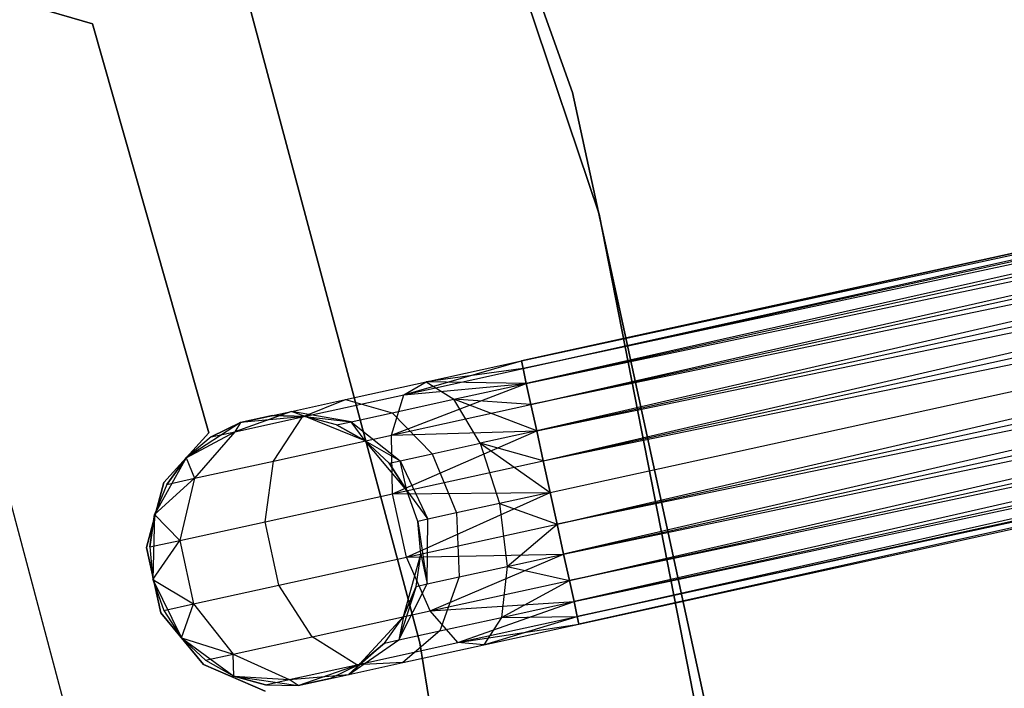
# Model space of a CAD drawing. Extents: x -91 to 92, y -91 to 92.
# Tile 244 of 256: x 38.91 to 46.17, y 8.31 to 13.24. Entities that reach past the tile are written whole.
import ezdxf

# ---------------------------------------------------------------- set-up
doc = ezdxf.new("R2010")
doc.units = 0
doc.header["$LTSCALE"] = 25.4
doc.layers.get('0').update_dxf_attribs({"linetype": 'CONTINUOUS'})

# ---------------------------------------------------------------- blocks, each defined once
blk = doc.blocks.new('NL2500012258_STL_2')
at = {"color": 0}
for p, q in [((135.2329, 12.2749, 186), (133.264, 17.7526, 186)), ((133.264, 17.7526, 187), (135.2329, 12.2749, 187)), ((135.2329, 12.2749, 186), (133.264, 17.7526, 186)), ((133.264, 17.7526, 187), (135.2329, 12.2749, 187)), ((135.4286, 11.3779, 186), (133.575, 16.8889, 186)), ((133.575, 16.8889, 178.5), (135.4286, 11.3779, 178.5)), ((135.4286, 11.3779, 186), (133.575, 16.8889, 186)), ((133.575, 16.8889, 178.5), (135.4286, 11.3779, 178.5)), ((153.6595, 14.4128, 177.3795), (134.8552, 10.2946, 177.6205)), ((134.8552, 10.2946, 177.3795), (153.6595, 14.4128, 177.3795)), ((153.6595, 14.4128, 177.3795), (134.8552, 10.2946, 177.6205)), ((134.8552, 10.2946, 177.3795), (153.6595, 14.4128, 177.3795)), ((134.8675, 10.2382, 177.1454), (153.6595, 14.4128, 177.3795)), ((134.8675, 10.2382, 177.1454), (153.6595, 14.4128, 177.3795)), ((134.8552, 10.2946, 177.6205), (153.6718, 14.3564, 177.8546)), ((134.8552, 10.2946, 177.6205), (153.6718, 14.3564, 177.8546)), ((134.8675, 10.2382, 177.8546), (153.6718, 14.3564, 177.8546)), ((134.8675, 10.2382, 177.8546), (153.6718, 14.3564, 177.8546)), ((153.6718, 14.3564, 177.8546), (134.8915, 10.1288, 178.0681)), ((153.6718, 14.3564, 177.8546), (134.8915, 10.1288, 178.0681)), ((153.6958, 14.247, 176.9319), (134.8675, 10.2382, 177.1454)), ((153.6958, 14.247, 176.9319), (134.8675, 10.2382, 177.1454)), ((134.8915, 10.1288, 176.9319), (153.6958, 14.247, 176.9319)), ((134.8915, 10.1288, 176.9319), (153.6958, 14.247, 176.9319)), ((134.9257, 9.9726, 176.7515), (153.6958, 14.247, 176.9319)), ((134.9257, 9.9726, 176.7515), (153.6958, 14.247, 176.9319)), ((134.8915, 10.1288, 178.0681), (153.73, 14.0908, 178.2485)), ((134.8915, 10.1288, 178.0681), (153.73, 14.0908, 178.2485)), ((134.9257, 9.9726, 178.2485), (153.73, 14.0908, 178.2485)), ((134.9257, 9.9726, 178.2485), (153.73, 14.0908, 178.2485)), ((153.73, 14.0908, 178.2485), (134.9681, 9.7788, 178.3855)), ((153.73, 14.0908, 178.2485), (134.9681, 9.7788, 178.3855)), ((153.7725, 13.897, 176.6145), (134.9257, 9.9726, 176.7515)), ((153.7725, 13.897, 176.6145), (134.9257, 9.9726, 176.7515)), ((134.9681, 9.7788, 176.6145), (153.7725, 13.897, 176.6145)), ((134.9681, 9.7788, 176.6145), (153.7725, 13.897, 176.6145)), ((135.0164, 9.5586, 176.5291), (153.7725, 13.897, 176.6145)), ((135.0164, 9.5586, 176.5291), (153.7725, 13.897, 176.6145)), ((132.6395, 13.6942, 186), (134.107, 8.2167, 186)), ((134.107, 8.2167, 178.5), (132.6395, 13.6942, 178.5)), ((134.107, 8.2167, 178.5), (132.6395, 13.6942, 178.5)), ((132.6395, 13.6942, 186), (134.107, 8.2167, 186)), ((134.9681, 9.7788, 178.3855), (153.8207, 13.6768, 178.4709)), ((134.9681, 9.7788, 178.3855), (153.8207, 13.6768, 178.4709)), ((135.0164, 9.5586, 178.4709), (153.8207, 13.6768, 178.4709)), ((135.0164, 9.5586, 178.4709), (153.8207, 13.6768, 178.4709)), ((135.0164, 9.5586, 176.5291), (153.8719, 13.4431, 176.5)), ((135.0164, 9.5586, 176.5291), (153.8719, 13.4431, 176.5)), ((135.0676, 9.3249, 178.5), (153.8719, 13.4431, 178.5)), ((135.0676, 9.3249, 178.5), (153.8719, 13.4431, 178.5)), ((135.0676, 9.3249, 176.5), (153.8719, 13.4431, 176.5)), ((135.0676, 9.3249, 176.5), (153.8719, 13.4431, 176.5)), ((135.1187, 9.0911, 176.5291), (153.8719, 13.4431, 176.5)), ((135.1187, 9.0911, 176.5291), (153.8719, 13.4431, 176.5)), ((135.1187, 9.0911, 178.4709), (153.9231, 13.2093, 178.4709)), ((135.1187, 9.0911, 178.4709), (153.9231, 13.2093, 178.4709)), ((153.9231, 13.2093, 178.4709), (135.167, 8.8709, 178.3855)), ((153.9231, 13.2093, 178.4709), (135.167, 8.8709, 178.3855)), ((153.9713, 12.9891, 176.6145), (135.1187, 9.0911, 176.5291)), ((153.9713, 12.9891, 176.6145), (135.1187, 9.0911, 176.5291)), ((135.167, 8.8709, 176.6145), (153.9713, 12.9891, 176.6145)), ((135.167, 8.8709, 176.6145), (153.9713, 12.9891, 176.6145)), ((135.2094, 8.6771, 176.7515), (153.9713, 12.9891, 176.6145)), ((135.2094, 8.6771, 176.7515), (153.9713, 12.9891, 176.6145)), ((131.2165, 12.9184, 185), (131.691, 12.7808, 185)), ((131.691, 12.7808, 183), (131.2165, 12.9184, 183)), ((131.691, 12.7808, 183), (131.2165, 12.9184, 183)), ((131.2165, 12.9184, 185), (131.691, 12.7808, 185)), ((131.528, 7.5996, 149), (130.1284, 12.8484, 149)), ((131.528, 7.5996, 149), (130.1284, 12.8484, 149)), ((135.167, 8.8709, 178.3855), (154.0137, 12.7953, 178.2485)), ((135.167, 8.8709, 178.3855), (154.0137, 12.7953, 178.2485)), ((135.2094, 8.6771, 178.2485), (154.0137, 12.7953, 178.2485)), ((135.2094, 8.6771, 178.2485), (154.0137, 12.7953, 178.2485)), ((154.0137, 12.7953, 178.2485), (135.2436, 8.5209, 178.0681)), ((154.0137, 12.7953, 178.2485), (135.2436, 8.5209, 178.0681)), ((131.691, 12.7808, 185), (131.691, 12.7808, 183)), ((131.691, 12.7808, 185), (132.5488, 9.7643, 185)), ((132.5488, 9.7643, 183), (131.691, 12.7808, 183)), ((131.691, 12.7808, 185), (131.691, 12.7808, 183)), ((132.5488, 9.7643, 183), (131.691, 12.7808, 183)), ((131.691, 12.7808, 185), (132.5488, 9.7643, 185)), ((154.0479, 12.6391, 176.9319), (135.2094, 8.6771, 176.7515)), ((154.0479, 12.6391, 176.9319), (135.2094, 8.6771, 176.7515)), ((135.2436, 8.5209, 176.9319), (154.0479, 12.6391, 176.9319)), ((135.2436, 8.5209, 176.9319), (154.0479, 12.6391, 176.9319)), ((135.2676, 8.4115, 177.1454), (154.0479, 12.6391, 176.9319)), ((135.2676, 8.4115, 177.1454), (154.0479, 12.6391, 176.9319)), ((135.2436, 8.5209, 178.0681), (154.0719, 12.5297, 177.8546)), ((135.2436, 8.5209, 178.0681), (154.0719, 12.5297, 177.8546)), ((135.2676, 8.4115, 177.8546), (154.0719, 12.5297, 177.8546)), ((135.2676, 8.4115, 177.8546), (154.0719, 12.5297, 177.8546)), ((154.0719, 12.5297, 177.8546), (135.2799, 8.3551, 177.6205)), ((154.0719, 12.5297, 177.8546), (135.2799, 8.3551, 177.6205)), ((154.0843, 12.4733, 177.3795), (135.2676, 8.4115, 177.1454)), ((154.0843, 12.4733, 177.3795), (135.2676, 8.4115, 177.1454)), ((135.2799, 8.3551, 177.3795), (154.0843, 12.4733, 177.3795)), ((135.2799, 8.3551, 177.6205), (154.0843, 12.4733, 177.3795)), ((135.2799, 8.3551, 177.6205), (154.0843, 12.4733, 177.3795)), ((135.2799, 8.3551, 177.3795), (154.0843, 12.4733, 177.3795)), ((136.4699, 6.587, 186), (135.2329, 12.2749, 186)), ((135.2329, 12.2749, 186), (135.2329, 12.2749, 187)), ((135.2329, 12.2749, 187), (136.4699, 6.587, 187)), ((135.2329, 12.2749, 186), (135.2329, 12.2749, 187)), ((136.4699, 6.587, 186), (135.2329, 12.2749, 186)), ((135.2329, 12.2749, 187), (136.4699, 6.587, 187)), ((136.5469, 5.6722, 186), (135.4286, 11.3779, 186)), ((135.4286, 11.3779, 178.5), (136.5469, 5.6722, 178.5)), ((135.4286, 11.3779, 186), (135.4286, 11.3779, 178.5)), ((136.5469, 5.6722, 186), (135.4286, 11.3779, 186)), ((135.4286, 11.3779, 178.5), (136.5469, 5.6722, 178.5)), ((135.4286, 11.3779, 186), (135.4286, 11.3779, 178.5)), ((133.9873, 10.0455, 177.3246), (134.8552, 10.2946, 177.3795)), ((133.9873, 10.0455, 177.3246), (134.8552, 10.2946, 177.3795)), ((134.1526, 10.1407, 177.7636), (134.8552, 10.2946, 177.3795)), ((134.1526, 10.1407, 177.7636), (134.8552, 10.2946, 177.6205)), ((134.1526, 10.1407, 177.7636), (134.8552, 10.2946, 177.3795)), ((134.1526, 10.1407, 177.7636), (134.8552, 10.2946, 177.6205)), ((134.8552, 10.2946, 177.3795), (134.8675, 10.2382, 177.1454)), ((134.8675, 10.2382, 177.8546), (134.8552, 10.2946, 177.6205)), ((134.8675, 10.2382, 177.8546), (134.8552, 10.2946, 177.6205)), ((134.8552, 10.2946, 177.3795), (134.8675, 10.2382, 177.1454)), ((133.9873, 10.0455, 177.3246), (134.8675, 10.2382, 177.1454)), ((133.9873, 10.0455, 177.3246), (134.8675, 10.2382, 177.1454)), ((134.8675, 10.2382, 177.8546), (134.1526, 10.1407, 177.7636)), ((134.8675, 10.2382, 177.8546), (134.1526, 10.1407, 177.7636)), ((134.8675, 10.2382, 177.1454), (134.8915, 10.1288, 176.9319)), ((134.8915, 10.1288, 178.0681), (134.8675, 10.2382, 177.8546)), ((134.8915, 10.1288, 178.0681), (134.8675, 10.2382, 177.8546)), ((134.8675, 10.2382, 177.1454), (134.8915, 10.1288, 176.9319)), ((133.557, 10.0103, 178.171), (134.1526, 10.1407, 177.7636)), ((133.557, 10.0103, 178.171), (134.1526, 10.1407, 177.7636)), ((133.8982, 9.7476, 176.9607), (134.8915, 10.1288, 176.9319)), ((133.8982, 9.7476, 176.9607), (134.8915, 10.1288, 176.9319)), ((133.9873, 10.0455, 177.3246), (134.1526, 10.1407, 177.7636)), ((133.9873, 10.0455, 177.3246), (134.1526, 10.1407, 177.7636)), ((133.9873, 10.0455, 177.3246), (134.8915, 10.1288, 176.9319)), ((133.9873, 10.0455, 177.3246), (134.8915, 10.1288, 176.9319)), ((134.8915, 10.1288, 178.0681), (134.1526, 10.1407, 177.7636)), ((134.1526, 10.1407, 177.7636), (134.3562, 10.0116, 178.1771)), ((134.8915, 10.1288, 178.0681), (134.1526, 10.1407, 177.7636)), ((134.1526, 10.1407, 177.7636), (134.3562, 10.0116, 178.1771)), ((134.3562, 10.0116, 178.1771), (134.8915, 10.1288, 178.0681)), ((134.3562, 10.0116, 178.1771), (134.8915, 10.1288, 178.0681)), ((134.8915, 10.1288, 176.9319), (134.9257, 9.9726, 176.7515)), ((134.9257, 9.9726, 178.2485), (134.8915, 10.1288, 178.0681)), ((134.9257, 9.9726, 178.2485), (134.8915, 10.1288, 178.0681)), ((134.8915, 10.1288, 176.9319), (134.9257, 9.9726, 176.7515)), ((133.2411, 9.882, 177.835), (133.9873, 10.0455, 177.3246)), ((133.2411, 9.882, 177.835), (133.9873, 10.0455, 177.3246)), ((133.8982, 9.7476, 176.9607), (133.9873, 10.0455, 177.3246)), ((133.8982, 9.7476, 176.9607), (133.9873, 10.0455, 177.3246)), ((133.159, 9.9231, 178.7808), (133.557, 10.0103, 178.171)), ((133.159, 9.9231, 178.7808), (133.557, 10.0103, 178.171)), ((133.2411, 9.882, 177.835), (133.557, 10.0103, 178.171)), ((133.2411, 9.882, 177.835), (133.557, 10.0103, 178.171)), ((133.557, 10.0103, 178.171), (133.9024, 9.9122, 178.4875)), ((133.557, 10.0103, 178.171), (133.9024, 9.9122, 178.4875)), ((133.8982, 9.7476, 176.9607), (134.9257, 9.9726, 176.7515)), ((133.8982, 9.7476, 176.9607), (134.9257, 9.9726, 176.7515)), ((133.9024, 9.9122, 178.4875), (134.3562, 10.0116, 178.1771)), ((133.9024, 9.9122, 178.4875), (134.3562, 10.0116, 178.1771)), ((134.5515, 9.6876, 178.4703), (134.3562, 10.0116, 178.1771)), ((134.9681, 9.7788, 178.3855), (134.3562, 10.0116, 178.1771)), ((134.5515, 9.6876, 178.4703), (134.3562, 10.0116, 178.1771)), ((134.9681, 9.7788, 178.3855), (134.3562, 10.0116, 178.1771)), ((134.9257, 9.9726, 178.2485), (134.3562, 10.0116, 178.1771)), ((134.9257, 9.9726, 178.2485), (134.3562, 10.0116, 178.1771)), ((134.9257, 9.9726, 176.7515), (134.9681, 9.7788, 176.6145)), ((134.9681, 9.7788, 178.3855), (134.9257, 9.9726, 178.2485)), ((134.9681, 9.7788, 178.3855), (134.9257, 9.9726, 178.2485)), ((134.9257, 9.9726, 176.7515), (134.9681, 9.7788, 176.6145)), ((133.159, 9.9231, 178.7808), (132.7425, 9.7728, 178.5989)), ((133.159, 9.9231, 178.7808), (132.7425, 9.7728, 178.5989)), ((132.7425, 9.7728, 178.5989), (133.2411, 9.882, 177.835)), ((132.7425, 9.7728, 178.5989), (133.2411, 9.882, 177.835)), ((132.7837, 9.8409, 179.5), (133.159, 9.9231, 178.7808)), ((132.7837, 9.8409, 179.5), (133.159, 9.9231, 178.7808)), ((133.0192, 9.8925, 179.5), (132.7837, 9.8409, 185)), ((133.0192, 9.8925, 179.5), (132.7837, 9.8409, 185)), ((133.2602, 9.8862, 185), (132.7837, 9.8409, 185)), ((133.2602, 9.8862, 185), (132.7837, 9.8409, 185)), ((133.0192, 9.8925, 179.5), (133.159, 9.9231, 178.7808)), ((133.0192, 9.8925, 179.5), (133.159, 9.9231, 178.7808)), ((133.2602, 9.8862, 179.5), (133.0192, 9.8925, 179.5)), ((133.0192, 9.8925, 179.5), (133.2602, 9.8862, 185)), ((133.0192, 9.8925, 179.5), (133.2602, 9.8862, 185)), ((133.2602, 9.8862, 179.5), (133.0192, 9.8925, 179.5)), ((133.0272, 9.5568, 177.5565), (133.2411, 9.882, 177.835)), ((133.0272, 9.5568, 177.5565), (133.2411, 9.882, 177.835)), ((133.2602, 9.8862, 179.5), (133.159, 9.9231, 178.7808)), ((133.2602, 9.8862, 179.5), (133.159, 9.9231, 178.7808)), ((133.5992, 9.8458, 178.952), (133.159, 9.9231, 178.7808)), ((133.5992, 9.8458, 178.952), (133.159, 9.9231, 178.7808)), ((133.7032, 9.7049, 185), (133.2602, 9.8862, 185)), ((133.4927, 9.8224, 179.5), (133.2602, 9.8862, 185)), ((133.7032, 9.7049, 185), (133.2602, 9.8862, 185)), ((133.4927, 9.8224, 179.5), (133.2602, 9.8862, 179.5)), ((133.2602, 9.8862, 179.5), (133.2602, 9.8862, 185)), ((133.4927, 9.8224, 179.5), (133.2602, 9.8862, 185)), ((133.2602, 9.8862, 179.5), (133.2602, 9.8862, 185)), ((133.2602, 9.8862, 179.5), (133.5992, 9.8458, 178.952)), ((133.4927, 9.8224, 179.5), (133.2602, 9.8862, 179.5)), ((133.2602, 9.8862, 179.5), (133.5992, 9.8458, 178.952)), ((133.5992, 9.8458, 178.952), (133.9024, 9.9122, 178.4875)), ((133.5992, 9.8458, 178.952), (133.9024, 9.9122, 178.4875)), ((133.9024, 9.9122, 178.4875), (134.1983, 9.6102, 178.7119)), ((133.9024, 9.9122, 178.4875), (134.1983, 9.6102, 178.7119)), ((132.7837, 9.8409, 185), (132.3829, 9.5794, 185)), ((132.7837, 9.8409, 185), (132.3829, 9.5794, 185)), ((132.7837, 9.8409, 179.5), (132.5674, 9.7345, 179.5)), ((132.5674, 9.7345, 179.5), (132.7837, 9.8409, 185)), ((132.5674, 9.7345, 179.5), (132.7837, 9.8409, 185)), ((132.7837, 9.8409, 179.5), (132.5674, 9.7345, 179.5)), ((132.7837, 9.8409, 179.5), (132.7425, 9.7728, 178.5989)), ((132.7837, 9.8409, 179.5), (132.7425, 9.7728, 178.5989)), ((132.7837, 9.8409, 179.5), (132.7837, 9.8409, 185)), ((132.7837, 9.8409, 179.5), (132.7837, 9.8409, 185)), ((133.4927, 9.8224, 179.5), (133.5992, 9.8458, 178.952)), ((133.4927, 9.8224, 179.5), (133.5992, 9.8458, 178.952)), ((133.7032, 9.7049, 179.5), (133.4927, 9.8224, 179.5)), ((133.4927, 9.8224, 179.5), (133.7032, 9.7049, 185)), ((133.4927, 9.8224, 179.5), (133.7032, 9.7049, 185)), ((133.7032, 9.7049, 179.5), (133.4927, 9.8224, 179.5)), ((133.5992, 9.8458, 178.952), (133.9623, 9.5585, 179.0735)), ((133.7032, 9.7049, 179.5), (133.5992, 9.8458, 178.952)), ((133.7032, 9.7049, 179.5), (133.5992, 9.8458, 178.952)), ((133.5992, 9.8458, 178.952), (133.9623, 9.5585, 179.0735)), ((132.5488, 9.7643, 185), (132.2171, 9.3976, 185)), ((132.2171, 9.3976, 183), (132.5488, 9.7643, 183)), ((132.2171, 9.3976, 183), (132.5488, 9.7643, 183)), ((132.5488, 9.7643, 185), (132.2171, 9.3976, 185)), ((132.3829, 9.5794, 179.5), (132.7425, 9.7728, 178.5989)), ((132.3829, 9.5794, 179.5), (132.7425, 9.7728, 178.5989)), ((132.5674, 9.7345, 179.5), (132.3829, 9.5794, 185)), ((132.5674, 9.7345, 179.5), (132.3829, 9.5794, 179.5)), ((132.5674, 9.7345, 179.5), (132.3829, 9.5794, 185)), ((132.5674, 9.7345, 179.5), (132.3829, 9.5794, 179.5)), ((132.7425, 9.7728, 178.5989), (132.4452, 9.4294, 178.4482)), ((132.7425, 9.7728, 178.5989), (132.4452, 9.4294, 178.4482)), ((132.5488, 9.7643, 185), (132.5488, 9.7643, 183)), ((132.5488, 9.7643, 185), (132.5488, 9.7643, 183)), ((132.5674, 9.7345, 179.5), (132.7425, 9.7728, 178.5989)), ((132.5674, 9.7345, 179.5), (132.7425, 9.7728, 178.5989)), ((133.0272, 9.5568, 177.5565), (133.8982, 9.7476, 176.9607)), ((133.0272, 9.5568, 177.5565), (133.8982, 9.7476, 176.9607)), ((133.8982, 9.7476, 176.9607), (134.9681, 9.7788, 176.6145)), ((133.8982, 9.7476, 176.9607), (134.9681, 9.7788, 176.6145)), ((133.9057, 9.3154, 176.7552), (133.8982, 9.7476, 176.9607)), ((133.9057, 9.3154, 176.7552), (133.8982, 9.7476, 176.9607)), ((133.9057, 9.3154, 176.7552), (134.9681, 9.7788, 176.6145)), ((133.9057, 9.3154, 176.7552), (134.9681, 9.7788, 176.6145)), ((134.9681, 9.7788, 178.3855), (134.5515, 9.6876, 178.4703)), ((134.9681, 9.7788, 178.3855), (134.5515, 9.6876, 178.4703)), ((134.9681, 9.7788, 176.6145), (135.0164, 9.5586, 176.5291)), ((135.0164, 9.5586, 178.4709), (134.9681, 9.7788, 178.3855)), ((135.0164, 9.5586, 178.4709), (134.9681, 9.7788, 178.3855)), ((134.9681, 9.7788, 176.6145), (135.0164, 9.5586, 176.5291)), ((134.0111, 9.3385, 185), (133.7032, 9.7049, 185)), ((133.8794, 9.5404, 179.5), (133.7032, 9.7049, 185)), ((134.0111, 9.3385, 185), (133.7032, 9.7049, 185)), ((133.8794, 9.5404, 179.5), (133.7032, 9.7049, 179.5)), ((133.7032, 9.7049, 179.5), (133.7032, 9.7049, 185)), ((133.8794, 9.5404, 179.5), (133.7032, 9.7049, 185)), ((133.7032, 9.7049, 179.5), (133.7032, 9.7049, 185)), ((133.7032, 9.7049, 179.5), (133.9623, 9.5585, 179.0735)), ((133.7032, 9.7049, 179.5), (133.9623, 9.5585, 179.0735)), ((133.8794, 9.5404, 179.5), (133.7032, 9.7049, 179.5)), ((134.1983, 9.6102, 178.7119), (134.5515, 9.6876, 178.4703)), ((134.1983, 9.6102, 178.7119), (134.5515, 9.6876, 178.4703)), ((135.0164, 9.5586, 178.4709), (134.5515, 9.6876, 178.4703)), ((134.5515, 9.6876, 178.4703), (135.0676, 9.3249, 178.5)), ((135.0164, 9.5586, 178.4709), (134.5515, 9.6876, 178.4703)), ((134.5515, 9.6876, 178.4703), (135.0676, 9.3249, 178.5)), ((134.5515, 9.6876, 178.4703), (134.6937, 9.243, 178.5761)), ((134.5515, 9.6876, 178.4703), (134.6937, 9.243, 178.5761)), ((133.9623, 9.5585, 179.0735), (134.1983, 9.6102, 178.7119)), ((133.9623, 9.5585, 179.0735), (134.1983, 9.6102, 178.7119)), ((134.1983, 9.6102, 178.7119), (134.3768, 9.1736, 178.7929)), ((134.1983, 9.6102, 178.7119), (134.3768, 9.1736, 178.7929)), ((132.3829, 9.5794, 185), (132.1495, 9.1615, 185)), ((132.3829, 9.5794, 185), (132.1495, 9.1615, 185)), ((132.3829, 9.5794, 179.5), (132.2408, 9.3846, 179.5)), ((132.2408, 9.3846, 179.5), (132.3829, 9.5794, 185)), ((132.2408, 9.3846, 179.5), (132.3829, 9.5794, 185)), ((132.3829, 9.5794, 179.5), (132.2408, 9.3846, 179.5)), ((132.3829, 9.5794, 179.5), (132.3829, 9.5794, 185)), ((132.3829, 9.5794, 179.5), (132.3829, 9.5794, 185)), ((132.3829, 9.5794, 179.5), (132.4452, 9.4294, 178.4482)), ((132.3829, 9.5794, 179.5), (132.4452, 9.4294, 178.4482)), ((132.4452, 9.4294, 178.4482), (133.0272, 9.5568, 177.5565)), ((132.4452, 9.4294, 178.4482), (133.0272, 9.5568, 177.5565)), ((132.9642, 9.1092, 177.3992), (133.0272, 9.5568, 177.5565)), ((132.9642, 9.1092, 177.3992), (133.0272, 9.5568, 177.5565)), ((133.8794, 9.5404, 179.5), (133.9623, 9.5585, 179.0735)), ((133.8794, 9.5404, 179.5), (133.9623, 9.5585, 179.0735)), ((134.0111, 9.3385, 179.5), (133.8794, 9.5404, 179.5)), ((133.8794, 9.5404, 179.5), (134.0111, 9.3385, 185)), ((133.8794, 9.5404, 179.5), (134.0111, 9.3385, 185)), ((134.0111, 9.3385, 179.5), (133.8794, 9.5404, 179.5)), ((133.9057, 9.3154, 176.7552), (135.0164, 9.5586, 176.5291)), ((133.9057, 9.3154, 176.7552), (135.0164, 9.5586, 176.5291)), ((134.0111, 9.3385, 179.5), (133.9623, 9.5585, 179.0735)), ((133.9623, 9.5585, 179.0735), (134.1651, 9.1272, 179.1173)), ((133.9623, 9.5585, 179.0735), (134.1651, 9.1272, 179.1173)), ((134.0111, 9.3385, 179.5), (133.9623, 9.5585, 179.0735)), ((135.0164, 9.5586, 176.5291), (135.0676, 9.3249, 176.5)), ((135.0676, 9.3249, 178.5), (135.0164, 9.5586, 178.4709)), ((135.0676, 9.3249, 178.5), (135.0164, 9.5586, 178.4709)), ((135.0164, 9.5586, 176.5291), (135.0676, 9.3249, 176.5)), ((132.2171, 9.3976, 185), (132.0899, 8.9197, 185)), ((132.0899, 8.9197, 183), (132.2171, 9.3976, 183)), ((132.0899, 8.9197, 183), (132.2171, 9.3976, 183)), ((132.2171, 9.3976, 185), (132.0899, 8.9197, 185)), ((132.1495, 9.1615, 179.5), (132.4452, 9.4294, 178.4482)), ((132.1495, 9.1615, 179.5), (132.4452, 9.4294, 178.4482)), ((132.2408, 9.3846, 179.5), (132.1495, 9.1615, 185)), ((132.2408, 9.3846, 179.5), (132.1495, 9.1615, 179.5)), ((132.2408, 9.3846, 179.5), (132.1495, 9.1615, 185)), ((132.2408, 9.3846, 179.5), (132.1495, 9.1615, 179.5)), ((132.2171, 9.3976, 185), (132.2171, 9.3976, 183)), ((132.2171, 9.3976, 185), (132.2171, 9.3976, 183)), ((132.2408, 9.3846, 179.5), (132.4452, 9.4294, 178.4482)), ((132.2408, 9.3846, 179.5), (132.4452, 9.4294, 178.4482)), ((132.4452, 9.4294, 178.4482), (132.3351, 8.9714, 178.3631)), ((132.4452, 9.4294, 178.4482), (132.3351, 8.9714, 178.3631)), ((132.9642, 9.1092, 177.3992), (133.9057, 9.3154, 176.7552)), ((132.9642, 9.1092, 177.3992), (133.9057, 9.3154, 176.7552)), ((133.9057, 9.3154, 176.7552), (135.0676, 9.3249, 176.5)), ((133.9057, 9.3154, 176.7552), (135.0676, 9.3249, 176.5)), ((134.0081, 8.8478, 176.7552), (133.9057, 9.3154, 176.7552)), ((134.0081, 8.8478, 176.7552), (133.9057, 9.3154, 176.7552)), ((134.0081, 8.8478, 176.7552), (135.0676, 9.3249, 176.5)), ((134.0081, 8.8478, 176.7552), (135.0676, 9.3249, 176.5)), ((134.0907, 9.1109, 185), (134.0111, 9.3385, 185)), ((134.0907, 9.1109, 179.5), (134.0111, 9.3385, 179.5)), ((134.0111, 9.3385, 179.5), (134.0111, 9.3385, 185)), ((134.0907, 9.1109, 185), (134.0111, 9.3385, 185)), ((134.0111, 9.3385, 179.5), (134.0111, 9.3385, 185)), ((134.0111, 9.3385, 179.5), (134.1651, 9.1272, 179.1173)), ((134.0111, 9.3385, 179.5), (134.1651, 9.1272, 179.1173)), ((134.0907, 9.1109, 179.5), (134.0111, 9.3385, 179.5)), ((135.0676, 9.3249, 178.5), (134.6937, 9.243, 178.5761)), ((135.0676, 9.3249, 178.5), (134.6937, 9.243, 178.5761)), ((135.1187, 9.0911, 178.4709), (135.0676, 9.3249, 178.5)), ((135.0676, 9.3249, 176.5), (135.1187, 9.0911, 176.5291)), ((135.1187, 9.0911, 178.4709), (135.0676, 9.3249, 178.5)), ((135.0676, 9.3249, 176.5), (135.1187, 9.0911, 176.5291)), ((134.6937, 9.243, 178.5761), (134.3768, 9.1736, 178.7929)), ((134.6937, 9.243, 178.5761), (134.3768, 9.1736, 178.7929)), ((134.6937, 9.243, 178.5761), (135.1187, 9.0911, 178.4709)), ((134.6937, 9.243, 178.5761), (135.1187, 9.0911, 178.4709)), ((134.6937, 9.243, 178.5761), (134.7503, 8.7796, 178.4703)), ((134.6937, 9.243, 178.5761), (134.7503, 8.7796, 178.4703)), ((132.1495, 9.1615, 179.5), (132.1142, 8.923, 179.5)), ((132.1142, 8.923, 179.5), (132.1495, 9.1615, 185)), ((132.1142, 8.923, 179.5), (132.1495, 9.1615, 185)), ((132.1495, 9.1615, 179.5), (132.1142, 8.923, 179.5)), ((132.1495, 9.1615, 185), (132.137, 8.6831, 185)), ((132.1495, 9.1615, 185), (132.137, 8.6831, 185)), ((132.1495, 9.1615, 179.5), (132.1495, 9.1615, 185)), ((132.1495, 9.1615, 179.5), (132.1495, 9.1615, 185)), ((132.1495, 9.1615, 179.5), (132.3351, 8.9714, 178.3631)), ((132.1495, 9.1615, 179.5), (132.3351, 8.9714, 178.3631)), ((134.3768, 9.1736, 178.7929), (134.1651, 9.1272, 179.1173)), ((134.3768, 9.1736, 178.7929), (134.1651, 9.1272, 179.1173)), ((134.3768, 9.1736, 178.7929), (134.3971, 8.7023, 178.7119)), ((134.3768, 9.1736, 178.7929), (134.3971, 8.7023, 178.7119)), ((132.3351, 8.9714, 178.3631), (132.9642, 9.1092, 177.3992)), ((132.3351, 8.9714, 178.3631), (132.9642, 9.1092, 177.3992)), ((133.0666, 8.6417, 177.3992), (132.9642, 9.1092, 177.3992)), ((133.0666, 8.6417, 177.3992), (132.9642, 9.1092, 177.3992)), ((134.0081, 8.8478, 176.7552), (135.1187, 9.0911, 176.5291)), ((134.0081, 8.8478, 176.7552), (135.1187, 9.0911, 176.5291)), ((134.1651, 9.1272, 179.1173), (134.0907, 9.1109, 179.5)), ((134.1651, 9.1272, 179.1173), (134.0907, 9.1109, 179.5)), ((134.1135, 8.8709, 185), (134.0907, 9.1109, 185)), ((134.1135, 8.8709, 179.5), (134.0907, 9.1109, 179.5)), ((134.0907, 9.1109, 179.5), (134.0907, 9.1109, 185)), ((134.1135, 8.8709, 185), (134.0907, 9.1109, 185)), ((134.0907, 9.1109, 179.5), (134.0907, 9.1109, 185)), ((134.0907, 9.1109, 179.5), (134.1611, 8.6506, 179.0735)), ((134.1135, 8.8709, 179.5), (134.0907, 9.1109, 179.5)), ((134.0907, 9.1109, 179.5), (134.1611, 8.6506, 179.0735)), ((134.1611, 8.6506, 179.0735), (134.1651, 9.1272, 179.1173)), ((134.1611, 8.6506, 179.0735), (134.1651, 9.1272, 179.1173)), ((134.7503, 8.7796, 178.4703), (135.1187, 9.0911, 178.4709)), ((134.7503, 8.7796, 178.4703), (135.1187, 9.0911, 178.4709)), ((135.167, 8.8709, 178.3855), (135.1187, 9.0911, 178.4709)), ((135.1187, 9.0911, 176.5291), (135.167, 8.8709, 176.6145)), ((135.1187, 9.0911, 176.5291), (135.167, 8.8709, 176.6145)), ((135.167, 8.8709, 178.3855), (135.1187, 9.0911, 178.4709)), ((132.1142, 8.923, 179.5), (132.3351, 8.9714, 178.3631)), ((132.1142, 8.923, 179.5), (132.3351, 8.9714, 178.3631)), ((132.137, 8.6831, 179.5), (132.3351, 8.9714, 178.3631)), ((132.137, 8.6831, 179.5), (132.3351, 8.9714, 178.3631)), ((132.3351, 8.9714, 178.3631), (132.4375, 8.5039, 178.3631)), ((132.3351, 8.9714, 178.3631), (132.4375, 8.5039, 178.3631)), ((132.0899, 8.9197, 185), (132.0899, 8.9197, 183)), ((132.0899, 8.9197, 185), (132.0899, 8.9197, 183)), ((132.0899, 8.9197, 185), (132.1957, 8.4366, 185)), ((132.1957, 8.4366, 183), (132.0899, 8.9197, 183)), ((132.1957, 8.4366, 183), (132.0899, 8.9197, 183)), ((132.0899, 8.9197, 185), (132.1957, 8.4366, 185)), ((132.1142, 8.923, 179.5), (132.137, 8.6831, 185)), ((132.1142, 8.923, 179.5), (132.137, 8.6831, 185)), ((132.1142, 8.923, 179.5), (132.137, 8.6831, 179.5)), ((132.1142, 8.923, 179.5), (132.137, 8.6831, 179.5)), ((133.9869, 8.4093, 185), (134.1135, 8.8709, 185)), ((133.9869, 8.4093, 185), (134.1135, 8.8709, 185)), ((134.0081, 8.8478, 176.7552), (135.167, 8.8709, 176.6145)), ((134.0081, 8.8478, 176.7552), (135.167, 8.8709, 176.6145)), ((134.0782, 8.6325, 179.5), (134.1135, 8.8709, 185)), ((134.0782, 8.6325, 179.5), (134.1135, 8.8709, 185)), ((134.0782, 8.6325, 179.5), (134.1135, 8.8709, 179.5)), ((134.0782, 8.6325, 179.5), (134.1135, 8.8709, 179.5)), ((134.1135, 8.8709, 179.5), (134.1135, 8.8709, 185)), ((134.1135, 8.8709, 179.5), (134.1135, 8.8709, 185)), ((134.1135, 8.8709, 179.5), (134.1611, 8.6506, 179.0735)), ((134.1135, 8.8709, 179.5), (134.1611, 8.6506, 179.0735)), ((134.182, 8.4521, 176.9607), (135.167, 8.8709, 176.6145)), ((134.182, 8.4521, 176.9607), (135.167, 8.8709, 176.6145)), ((134.7503, 8.7796, 178.4703), (135.167, 8.8709, 178.3855)), ((134.7503, 8.7796, 178.4703), (135.167, 8.8709, 178.3855)), ((135.2094, 8.6771, 178.2485), (135.167, 8.8709, 178.3855)), ((135.167, 8.8709, 176.6145), (135.2094, 8.6771, 176.7515)), ((135.167, 8.8709, 176.6145), (135.2094, 8.6771, 176.7515)), ((135.2094, 8.6771, 178.2485), (135.167, 8.8709, 178.3855)), ((133.0666, 8.6417, 177.3992), (134.0081, 8.8478, 176.7552)), ((133.0666, 8.6417, 177.3992), (134.0081, 8.8478, 176.7552)), ((134.182, 8.4521, 176.9607), (134.0081, 8.8478, 176.7552)), ((134.182, 8.4521, 176.9607), (134.0081, 8.8478, 176.7552)), ((134.3971, 8.7023, 178.7119), (134.7503, 8.7796, 178.4703)), ((134.3971, 8.7023, 178.7119), (134.7503, 8.7796, 178.4703)), ((134.7503, 8.7796, 178.4703), (134.7083, 8.4037, 178.1771)), ((134.7503, 8.7796, 178.4703), (134.7083, 8.4037, 178.1771)), ((134.7503, 8.7796, 178.4703), (135.2094, 8.6771, 178.2485)), ((134.7503, 8.7796, 178.4703), (135.2094, 8.6771, 178.2485)), ((132.137, 8.6831, 185), (132.3483, 8.2536, 185)), ((132.137, 8.6831, 185), (132.3483, 8.2536, 185)), ((132.137, 8.6831, 185), (132.2166, 8.4555, 179.5)), ((132.137, 8.6831, 179.5), (132.137, 8.6831, 185)), ((132.137, 8.6831, 179.5), (132.137, 8.6831, 185)), ((132.137, 8.6831, 179.5), (132.2166, 8.4555, 179.5)), ((132.137, 8.6831, 185), (132.2166, 8.4555, 179.5)), ((132.137, 8.6831, 179.5), (132.2166, 8.4555, 179.5)), ((132.137, 8.6831, 179.5), (132.4375, 8.5039, 178.3631)), ((132.137, 8.6831, 179.5), (132.4375, 8.5039, 178.3631)), ((133.9513, 8.2379, 178.952), (134.1611, 8.6506, 179.0735)), ((133.9513, 8.2379, 178.952), (134.1611, 8.6506, 179.0735)), ((134.0782, 8.6325, 179.5), (134.1611, 8.6506, 179.0735)), ((134.0782, 8.6325, 179.5), (134.1611, 8.6506, 179.0735)), ((134.1611, 8.6506, 179.0735), (134.3971, 8.7023, 178.7119)), ((134.1611, 8.6506, 179.0735), (134.3971, 8.7023, 178.7119)), ((134.182, 8.4521, 176.9607), (135.2094, 8.6771, 176.7515)), ((134.182, 8.4521, 176.9607), (135.2094, 8.6771, 176.7515)), ((134.3971, 8.7023, 178.7119), (134.2545, 8.3043, 178.4875)), ((134.3971, 8.7023, 178.7119), (134.2545, 8.3043, 178.4875)), ((134.7083, 8.4037, 178.1771), (135.2094, 8.6771, 178.2485)), ((134.7083, 8.4037, 178.1771), (135.2094, 8.6771, 178.2485)), ((135.2436, 8.5209, 178.0681), (135.2094, 8.6771, 178.2485)), ((135.2094, 8.6771, 176.7515), (135.2436, 8.5209, 176.9319)), ((135.2094, 8.6771, 176.7515), (135.2436, 8.5209, 176.9319)), ((135.2436, 8.5209, 178.0681), (135.2094, 8.6771, 178.2485)), ((132.4375, 8.5039, 178.3631), (133.0666, 8.6417, 177.3992)), ((132.4375, 8.5039, 178.3631), (133.0666, 8.6417, 177.3992)), ((133.3109, 8.2613, 177.5565), (133.0666, 8.6417, 177.3992)), ((133.3109, 8.2613, 177.5565), (133.0666, 8.6417, 177.3992)), ((134.0782, 8.6325, 179.5), (133.9513, 8.2379, 178.952)), ((134.0782, 8.6325, 179.5), (133.9513, 8.2379, 178.952)), ((133.9869, 8.4093, 179.5), (134.0782, 8.6325, 179.5)), ((134.0782, 8.6325, 179.5), (133.9869, 8.4093, 185)), ((134.0782, 8.6325, 179.5), (133.9869, 8.4093, 185)), ((133.9869, 8.4093, 179.5), (134.0782, 8.6325, 179.5)), ((132.2166, 8.4555, 179.5), (132.4375, 8.5039, 178.3631)), ((132.2166, 8.4555, 179.5), (132.4375, 8.5039, 178.3631)), ((132.3483, 8.2536, 179.5), (132.4375, 8.5039, 178.3631)), ((132.3483, 8.2536, 179.5), (132.4375, 8.5039, 178.3631)), ((132.4375, 8.5039, 178.3631), (132.7289, 8.1338, 178.4482)), ((132.4375, 8.5039, 178.3631), (132.7289, 8.1338, 178.4482)), ((134.182, 8.4521, 176.9607), (135.2436, 8.5209, 176.9319)), ((134.182, 8.4521, 176.9607), (135.2436, 8.5209, 176.9319)), ((134.3874, 8.2187, 177.3246), (135.2436, 8.5209, 176.9319)), ((134.3874, 8.2187, 177.3246), (135.2436, 8.5209, 176.9319)), ((134.7083, 8.4037, 178.1771), (135.2436, 8.5209, 178.0681)), ((134.7083, 8.4037, 178.1771), (135.2436, 8.5209, 178.0681)), ((135.2676, 8.4115, 177.8546), (135.2436, 8.5209, 178.0681)), ((135.2436, 8.5209, 176.9319), (135.2676, 8.4115, 177.1454)), ((135.2436, 8.5209, 176.9319), (135.2676, 8.4115, 177.1454)), ((135.2676, 8.4115, 177.8546), (135.2436, 8.5209, 178.0681)), ((132.1957, 8.4366, 185), (132.1957, 8.4366, 183)), ((132.1957, 8.4366, 185), (132.1957, 8.4366, 183)), ((132.1957, 8.4366, 185), (132.5108, 8.0555, 185)), ((132.5108, 8.0555, 183), (132.1957, 8.4366, 183)), ((132.5108, 8.0555, 183), (132.1957, 8.4366, 183)), ((132.1957, 8.4366, 185), (132.5108, 8.0555, 185)), ((132.2166, 8.4555, 179.5), (132.3483, 8.2536, 185)), ((132.2166, 8.4555, 179.5), (132.3483, 8.2536, 179.5)), ((132.2166, 8.4555, 179.5), (132.3483, 8.2536, 185)), ((132.2166, 8.4555, 179.5), (132.3483, 8.2536, 179.5)), ((133.3109, 8.2613, 177.5565), (134.182, 8.4521, 176.9607)), ((133.3109, 8.2613, 177.5565), (134.182, 8.4521, 176.9607)), ((134.3874, 8.2187, 177.3246), (134.182, 8.4521, 176.9607)), ((134.3874, 8.2187, 177.3246), (134.182, 8.4521, 176.9607)), ((133.6603, 8.0595, 185), (133.9869, 8.4093, 185)), ((133.6603, 8.0595, 185), (133.9869, 8.4093, 185)), ((133.8448, 8.2146, 179.5), (133.9869, 8.4093, 185)), ((133.8448, 8.2146, 179.5), (133.9869, 8.4093, 179.5)), ((133.8448, 8.2146, 179.5), (133.9869, 8.4093, 185)), ((133.8448, 8.2146, 179.5), (133.9869, 8.4093, 179.5)), ((133.9869, 8.4093, 179.5), (133.9513, 8.2379, 178.952)), ((133.9869, 8.4093, 179.5), (133.9513, 8.2379, 178.952)), ((133.9869, 8.4093, 179.5), (133.9869, 8.4093, 185)), ((133.9869, 8.4093, 179.5), (133.9869, 8.4093, 185)), ((134.2545, 8.3043, 178.4875), (134.7083, 8.4037, 178.1771)), ((134.2545, 8.3043, 178.4875), (134.7083, 8.4037, 178.1771)), ((134.3874, 8.2187, 177.3246), (135.2676, 8.4115, 177.1454)), ((134.3874, 8.2187, 177.3246), (135.2676, 8.4115, 177.1454)), ((134.3874, 8.2187, 177.3246), (135.2799, 8.3551, 177.3795)), ((134.3874, 8.2187, 177.3246), (135.2799, 8.3551, 177.3795)), ((134.5773, 8.2013, 177.7636), (135.2676, 8.4115, 177.8546)), ((134.5773, 8.2013, 177.7636), (135.2676, 8.4115, 177.8546)), ((134.7083, 8.4037, 178.1771), (134.5773, 8.2013, 177.7636)), ((134.7083, 8.4037, 178.1771), (134.5773, 8.2013, 177.7636)), ((134.5773, 8.2013, 177.7636), (135.2799, 8.3551, 177.6205)), ((134.5773, 8.2013, 177.7636), (135.2799, 8.3551, 177.3795)), ((134.5773, 8.2013, 177.7636), (135.2799, 8.3551, 177.6205)), ((134.5773, 8.2013, 177.7636), (135.2799, 8.3551, 177.3795)), ((134.7083, 8.4037, 178.1771), (135.2676, 8.4115, 177.8546)), ((134.7083, 8.4037, 178.1771), (135.2676, 8.4115, 177.8546)), ((135.2799, 8.3551, 177.6205), (135.2676, 8.4115, 177.8546)), ((135.2676, 8.4115, 177.1454), (135.2799, 8.3551, 177.3795)), ((135.2676, 8.4115, 177.1454), (135.2799, 8.3551, 177.3795)), ((135.2799, 8.3551, 177.6205), (135.2676, 8.4115, 177.8546)), ((133.9513, 8.2379, 178.952), (134.2545, 8.3043, 178.4875)), ((133.9513, 8.2379, 178.952), (134.2545, 8.3043, 178.4875)), ((134.2545, 8.3043, 178.4875), (133.9817, 8.0708, 178.171)), ((134.2545, 8.3043, 178.4875), (133.9817, 8.0708, 178.171)), ((132.3483, 8.2536, 185), (132.735, 7.9715, 185)), ((132.3483, 8.2536, 179.5), (132.3483, 8.2536, 185)), ((132.3483, 8.2536, 179.5), (132.3483, 8.2536, 185)), ((132.3483, 8.2536, 179.5), (132.5245, 8.0891, 179.5)), ((132.5245, 8.0891, 179.5), (132.3483, 8.2536, 185)), ((132.5245, 8.0891, 179.5), (132.3483, 8.2536, 185)), ((132.3483, 8.2536, 185), (132.735, 7.9715, 185)), ((132.3483, 8.2536, 179.5), (132.5245, 8.0891, 179.5)), ((132.3483, 8.2536, 179.5), (132.7289, 8.1338, 178.4482)), ((132.3483, 8.2536, 179.5), (132.7289, 8.1338, 178.4482)), ((132.7289, 8.1338, 178.4482), (133.3109, 8.2613, 177.5565)), ((132.7289, 8.1338, 178.4482), (133.3109, 8.2613, 177.5565)), ((133.6412, 8.0553, 177.835), (133.3109, 8.2613, 177.5565)), ((133.6412, 8.0553, 177.835), (133.3109, 8.2613, 177.5565)), ((133.5837, 7.9837, 178.7808), (133.9513, 8.2379, 178.952)), ((133.5837, 7.9837, 178.7808), (133.9513, 8.2379, 178.952)), ((133.8448, 8.2146, 179.5), (133.5837, 7.9837, 178.7808)), ((133.8448, 8.2146, 179.5), (133.5837, 7.9837, 178.7808)), ((133.6412, 8.0553, 177.835), (134.3874, 8.2187, 177.3246)), ((133.6412, 8.0553, 177.835), (134.3874, 8.2187, 177.3246)), ((133.6603, 8.0595, 179.5), (133.8448, 8.2146, 179.5)), ((133.8448, 8.2146, 179.5), (133.6603, 8.0595, 185)), ((133.8448, 8.2146, 179.5), (133.6603, 8.0595, 185)), ((133.6603, 8.0595, 179.5), (133.8448, 8.2146, 179.5)), ((133.8448, 8.2146, 179.5), (133.9513, 8.2379, 178.952)), ((133.8448, 8.2146, 179.5), (133.9513, 8.2379, 178.952)), ((134.107, 8.2167, 186), (134.5633, 5.4167, 186)), ((134.5633, 5.4167, 178.5), (134.107, 8.2167, 178.5)), ((134.107, 8.2167, 178.5), (134.107, 8.2167, 186)), ((134.107, 8.2167, 178.5), (134.107, 8.2167, 186)), ((134.5633, 5.4167, 178.5), (134.107, 8.2167, 178.5)), ((134.107, 8.2167, 186), (134.5633, 5.4167, 186)), ((134.5773, 8.2013, 177.7636), (134.3874, 8.2187, 177.3246)), ((134.5773, 8.2013, 177.7636), (134.3874, 8.2187, 177.3246)), ((133.9817, 8.0708, 178.171), (134.5773, 8.2013, 177.7636)), ((133.9817, 8.0708, 178.171), (134.5773, 8.2013, 177.7636)), ((132.5245, 8.0891, 179.5), (132.7289, 8.1338, 178.4482)), ((132.5245, 8.0891, 179.5), (132.7289, 8.1338, 178.4482)), ((132.5245, 8.0891, 179.5), (132.735, 7.9715, 185)), ((132.5245, 8.0891, 179.5), (132.735, 7.9715, 179.5)), ((132.5245, 8.0891, 179.5), (132.735, 7.9715, 185)), ((132.5245, 8.0891, 179.5), (132.735, 7.9715, 179.5)), ((132.735, 7.9715, 179.5), (132.7289, 8.1338, 178.4482)), ((132.7289, 8.1338, 178.4482), (133.1426, 7.9461, 178.5989)), ((132.735, 7.9715, 179.5), (132.7289, 8.1338, 178.4482)), ((132.7289, 8.1338, 178.4482), (133.1426, 7.9461, 178.5989)), ((133.5837, 7.9837, 178.7808), (133.9817, 8.0708, 178.171)), ((133.5837, 7.9837, 178.7808), (133.9817, 8.0708, 178.171)), ((133.9817, 8.0708, 178.171), (133.6412, 8.0553, 177.835)), ((133.9817, 8.0708, 178.171), (133.6412, 8.0553, 177.835)), ((132.5108, 8.0555, 185), (132.5108, 8.0555, 183)), ((132.5108, 8.0555, 185), (132.5108, 8.0555, 183)), ((132.5108, 8.0555, 185), (132.9654, 7.8609, 185)), ((132.9654, 7.8609, 183), (132.5108, 8.0555, 183)), ((132.9654, 7.8609, 183), (132.5108, 8.0555, 183)), ((132.5108, 8.0555, 185), (132.9654, 7.8609, 185)), ((133.1426, 7.9461, 178.5989), (133.6412, 8.0553, 177.835)), ((133.1426, 7.9461, 178.5989), (133.6412, 8.0553, 177.835)), ((133.2085, 7.9015, 185), (133.6603, 8.0595, 185)), ((133.2085, 7.9015, 185), (133.6603, 8.0595, 185)), ((133.444, 7.953, 179.5), (133.6603, 8.0595, 185)), ((133.444, 7.953, 179.5), (133.6603, 8.0595, 179.5)), ((133.444, 7.953, 179.5), (133.6603, 8.0595, 185)), ((133.444, 7.953, 179.5), (133.6603, 8.0595, 179.5)), ((133.6603, 8.0595, 179.5), (133.5837, 7.9837, 178.7808)), ((133.6603, 8.0595, 179.5), (133.5837, 7.9837, 178.7808)), ((133.6603, 8.0595, 179.5), (133.6603, 8.0595, 185)), ((133.6603, 8.0595, 179.5), (133.6603, 8.0595, 185)), ((132.735, 7.9715, 185), (133.2085, 7.9015, 185)), ((132.735, 7.9715, 179.5), (132.735, 7.9715, 185)), ((132.735, 7.9715, 179.5), (132.735, 7.9715, 185)), ((132.735, 7.9715, 179.5), (132.9675, 7.9078, 179.5)), ((132.9675, 7.9078, 179.5), (132.735, 7.9715, 185)), ((132.9675, 7.9078, 179.5), (132.735, 7.9715, 185)), ((132.735, 7.9715, 185), (133.2085, 7.9015, 185)), ((132.735, 7.9715, 179.5), (132.9675, 7.9078, 179.5)), ((132.735, 7.9715, 179.5), (133.1426, 7.9461, 178.5989)), ((132.735, 7.9715, 179.5), (133.1426, 7.9461, 178.5989)), ((132.9675, 7.9078, 179.5), (133.1426, 7.9461, 178.5989)), ((132.9675, 7.9078, 179.5), (133.1426, 7.9461, 178.5989)), ((133.1426, 7.9461, 178.5989), (133.5837, 7.9837, 178.7808)), ((133.1426, 7.9461, 178.5989), (133.5837, 7.9837, 178.7808)), ((133.2085, 7.9015, 179.5), (133.1426, 7.9461, 178.5989)), ((133.2085, 7.9015, 179.5), (133.1426, 7.9461, 178.5989)), ((133.2085, 7.9015, 179.5), (133.5837, 7.9837, 178.7808)), ((133.2085, 7.9015, 179.5), (133.5837, 7.9837, 178.7808)), ((133.444, 7.953, 179.5), (133.2085, 7.9015, 185)), ((133.444, 7.953, 179.5), (133.2085, 7.9015, 185)), ((133.444, 7.953, 179.5), (133.5837, 7.9837, 178.7808)), ((133.444, 7.953, 179.5), (133.5837, 7.9837, 178.7808)), ((132.9675, 7.9078, 179.5), (133.2085, 7.9015, 185)), ((132.9675, 7.9078, 179.5), (133.2085, 7.9015, 179.5)), ((132.9675, 7.9078, 179.5), (133.2085, 7.9015, 185)), ((132.9675, 7.9078, 179.5), (133.2085, 7.9015, 179.5)), ((133.2085, 7.9015, 179.5), (133.2085, 7.9015, 185)), ((133.2085, 7.9015, 179.5), (133.2085, 7.9015, 185))]:
    blk.add_line(p, q, dxfattribs=at)

msp = doc.modelspace()

# ---------------------------------------------------------------- block references
at = {"color": 0}
msp.add_blockref('NL2500012258_STL_2', (-92.2434, 0.4282, -1717), dxfattribs=at)

doc.saveas('drawing.dxf')
